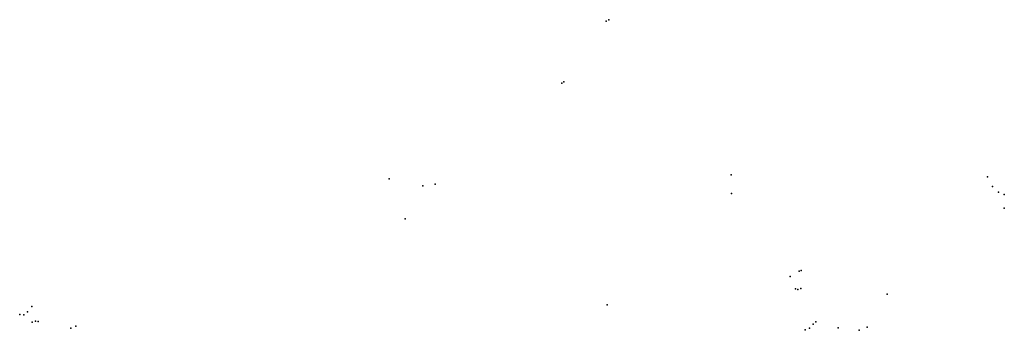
# Model space of a CAD drawing. Header units: millimetres. Extents: x -28413 to 52712, y -42191 to 56778.
# Tile 66 of 70: x 4110 to 13801, y 37687 to 40746. Entities that reach past the tile are written whole.
import ezdxf

# ---------------------------------------------------------------- set-up
doc = ezdxf.new("R2010")
doc.units = ezdxf.units.MM
doc.layers.add('P', color=9, linetype='Continuous')

msp = doc.modelspace()

# ---------------------------------------------------------------- linework, layer by layer
at = {"layer": 'P'}
for p in [(9881, 40732), (9907, 40746), (9467, 40135), (9446, 40120), (7745, 39179), (11113, 39217), (13635, 39199), (8077, 39111), (8200, 39127), (13685, 39102), (11117, 39034), (13745, 39048), (13800, 39025), (13801, 38889), (7905, 38785), (11694, 38216), (11782, 38270), (11801, 38276), (11747, 38097), (11770, 38089), (11797, 38099), (12647, 38042), (4231, 37922), (9892, 37938), (4110, 37842), (4151, 37840), (4187, 37870), (4233, 37767), (4266, 37776), (4293, 37775), (4613, 37707), (4663, 37727), (11884, 37708), (11920, 37749), (11945, 37771), (12167, 37712), (12451, 37717), (11840, 37693), (12372, 37687)]:
    msp.add_point(p, dxfattribs=at)

doc.saveas('drawing.dxf')
